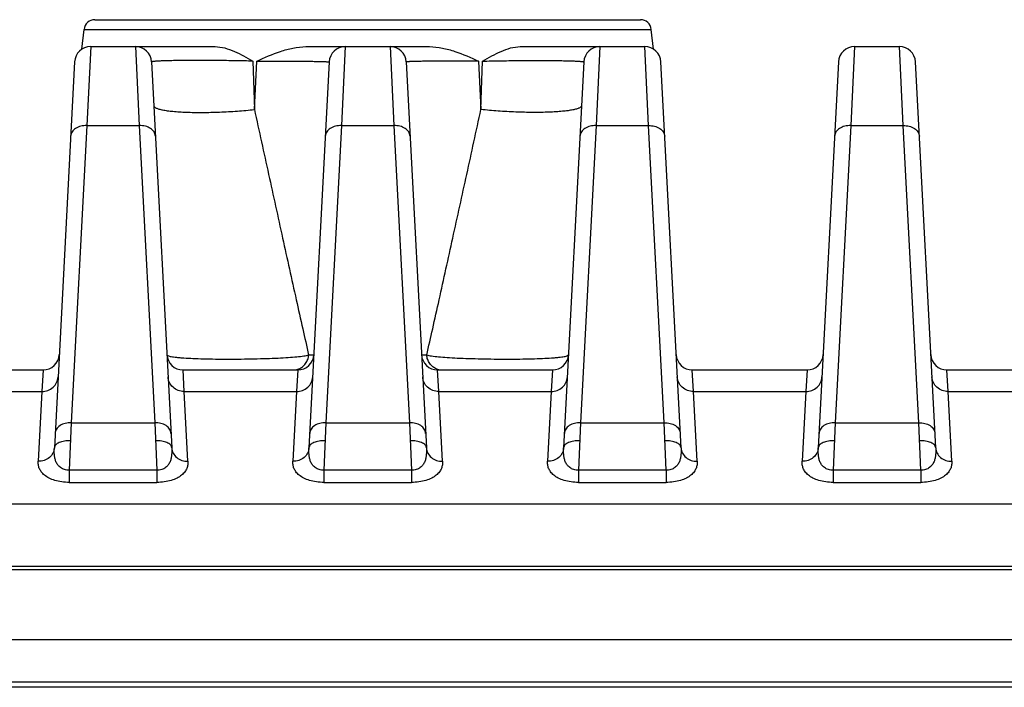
# Model space of a CAD drawing. Header units: millimetres. Extents: x 91 to 529, y 19 to 401.
# Tile 4 of 45: x 129 to 147, y 122 to 135. Entities that reach past the tile are written whole.
import ezdxf

# ---------------------------------------------------------------- set-up
doc = ezdxf.new("R2010")
doc.units = ezdxf.units.MM
doc.header["$LTSCALE"] = 32.67
doc.layers.add('00_COMPONENTS', color=7, linetype='CONTINUOUS')

msp = doc.modelspace()

# ---------------------------------------------------------------- linework, layer by layer
at = {"layer": '00_COMPONENTS', "color": 7}
for p, q in [((130.451, 134.801), (140.59, 134.801)), ((130.213, 134.253), (130.252, 134.622)), ((140.828, 134.253), (140.789, 134.622)), ((130.375, 134.301), (132.686, 134.301)), ((134.374, 134.301), (136.667, 134.301)), ((138.355, 134.301), (140.666, 134.301)), ((144.565, 134.301), (145.396, 134.301)), ((130.076, 134.016), (129.7, 126.856)), ((131.505, 134.016), (131.881, 126.856)), ((134.806, 134.016), (134.43, 126.856)), ((136.235, 134.016), (136.611, 126.856)), ((139.536, 134.016), (139.16, 126.856)), ((141.341, 126.856), (140.965, 134.016)), ((144.266, 134.016), (143.89, 126.856)), ((146.071, 126.856), (145.695, 134.016)), ((127.36, 128.301), (129.491, 128.301)), ((132.09, 128.301), (134.221, 128.301)), ((136.82, 128.301), (138.951, 128.301)), ((141.55, 128.301), (143.681, 128.301)), ((146.28, 128.301), (148.411, 128.301)), ((172.276, 124.653), (122.415, 124.653)), ((125.345, 122.511), (169.345, 122.511)), ((169.345, 122.411), (125.345, 122.411))]:
    msp.add_line(p, q, dxfattribs=at)
at = {"layer": '00_COMPONENTS', "color": 4}
for p, q in [((130.252, 134.622), (140.789, 134.622)), ((130.375, 134.301), (130.303, 132.836)), ((131.206, 134.301), (131.278, 132.836)), ((135.105, 134.301), (135.033, 132.836)), ((135.936, 134.301), (136.008, 132.836)), ((139.835, 134.301), (139.763, 132.836)), ((140.738, 132.836), (140.666, 134.301)), ((144.565, 134.301), (144.493, 132.836)), ((145.468, 132.836), (145.396, 134.301)), ((133.386, 134.032), (133.417, 133.133)), ((133.417, 133.133), (133.461, 134.032)), ((137.58, 134.032), (137.624, 133.133)), ((137.624, 133.133), (137.654, 134.032)), ((130.303, 132.836), (130.014, 127.321)), ((130.303, 132.836), (131.278, 132.836)), ((131.278, 132.836), (131.567, 127.321)), ((135.033, 132.836), (134.744, 127.321)), ((135.033, 132.836), (136.008, 132.836)), ((136.008, 132.836), (136.297, 127.321)), ((139.763, 132.836), (139.474, 127.321)), ((139.763, 132.836), (140.738, 132.836)), ((141.027, 127.321), (140.738, 132.836)), ((144.493, 132.836), (144.204, 127.321)), ((144.493, 132.836), (145.468, 132.836)), ((145.757, 127.321), (145.468, 132.836)), ((129.491, 128.301), (129.47, 127.901)), ((132.111, 127.901), (132.09, 128.301)), ((134.221, 128.301), (134.2, 127.901)), ((136.841, 127.901), (136.82, 128.301)), ((138.951, 128.301), (138.93, 127.901)), ((141.571, 127.901), (141.55, 128.301)), ((143.681, 128.301), (143.66, 127.901)), ((146.301, 127.901), (146.28, 128.301)), ((127.381, 127.901), (129.47, 127.901)), ((129.47, 127.901), (129.401, 126.605)), ((132.18, 126.605), (132.111, 127.901)), ((132.111, 127.901), (134.2, 127.901)), ((134.2, 127.901), (134.131, 126.605)), ((136.91, 126.605), (136.841, 127.901)), ((136.841, 127.901), (138.93, 127.901)), ((138.93, 127.901), (138.861, 126.605)), ((141.64, 126.605), (141.571, 127.901)), ((141.571, 127.901), (143.66, 127.901)), ((143.66, 127.901), (143.591, 126.605)), ((146.37, 126.605), (146.301, 127.901)), ((146.301, 127.901), (148.39, 127.901)), ((130.014, 127.321), (129.977, 126.438)), ((130.014, 127.321), (131.567, 127.321)), ((131.567, 127.321), (131.604, 126.438)), ((134.744, 127.321), (134.707, 126.438)), ((134.744, 127.321), (136.297, 127.321)), ((136.297, 127.321), (136.334, 126.438)), ((139.474, 127.321), (139.437, 126.438)), ((139.474, 127.321), (141.027, 127.321)), ((141.064, 126.438), (141.027, 127.321)), ((144.204, 127.321), (144.167, 126.438)), ((144.204, 127.321), (145.757, 127.321)), ((145.794, 126.438), (145.757, 127.321)), ((129.977, 126.438), (129.977, 126.212)), ((131.604, 126.438), (129.977, 126.438)), ((131.604, 126.438), (131.604, 126.212)), ((134.707, 126.438), (134.707, 126.212)), ((136.334, 126.438), (134.707, 126.438)), ((136.334, 126.438), (136.334, 126.212)), ((139.437, 126.438), (139.437, 126.212)), ((141.064, 126.438), (139.437, 126.438)), ((141.064, 126.438), (141.064, 126.212)), ((144.167, 126.438), (144.167, 126.212)), ((145.794, 126.438), (144.167, 126.438)), ((145.794, 126.438), (145.794, 126.212)), ((129.977, 126.212), (131.604, 126.212)), ((134.707, 126.212), (136.334, 126.212)), ((139.437, 126.212), (141.064, 126.212)), ((144.167, 126.212), (145.794, 126.212)), ((122.367, 125.813), (172.323, 125.813)), ((172.276, 124.589), (122.415, 124.589)), ((121.518, 123.295), (173.173, 123.295))]:
    msp.add_line(p, q, dxfattribs=at)
at = {"layer": '00_COMPONENTS', "color": 7}
for centre, radius, start, end in [((130.451, 134.601), 0.2, 90, 174), ((140.59, 134.601), 0.2, 6, 90), ((130.375, 134.001), 0.3, 90, 177), ((131.206, 134.001), 0.3, 3, 90), ((135.105, 134.001), 0.3, 90, 177), ((135.936, 134.001), 0.3, 3, 90), ((139.835, 134.001), 0.3, 90, 177), ((140.666, 134.001), 0.3, 3, 90), ((144.565, 134.001), 0.3, 90, 177), ((145.396, 134.001), 0.3, 3, 90), ((129.491, 128.601), 0.3, 270, 357), ((132.09, 128.601), 0.3, 183, 270), ((134.221, 128.601), 0.3, 270, 357), ((136.82, 128.601), 0.3, 183, 270), ((138.951, 128.601), 0.3, 270, 357), ((141.55, 128.601), 0.3, 183, 270), ((143.681, 128.601), 0.3, 270, 357), ((146.28, 128.601), 0.3, 183, 270)]:
    msp.add_arc(centre, radius, start, end, dxfattribs=at)
at = {"layer": '00_COMPONENTS', "color": 4}
for centre, radius, start, end in [((134.138, 128.577), 0.276, 270.0316, 283.525), ((134.137, 128.579), 0.278, 283.5537, 291.6154), ((136.904, 128.579), 0.278, 248.3846, 256.4464), ((136.903, 128.577), 0.276, 256.475, 269.9684)]:
    msp.add_arc(centre, radius, start, end, dxfattribs=at)
at = {"layer": '00_COMPONENTS', "color": 7}
for points, knots in [([(132.686, 134.301), (132.747, 134.301), (132.87, 134.281), (133.047, 134.216), (133.218, 134.129), (133.33, 134.065), (133.386, 134.032)], [0, 0, 0, 0, 0.241173, 0.488514, 0.741847, 1, 1, 1, 1]), ([(133.461, 134.032), (133.605, 134.099), (133.824, 134.195), (134.132, 134.281), (134.293, 134.301), (134.374, 134.301)], [0, 0, 0, 0, 0.496708, 0.747775, 1, 1, 1, 1]), ([(136.667, 134.301), (136.748, 134.301), (136.909, 134.281), (137.217, 134.195), (137.436, 134.099), (137.58, 134.032)], [0, 0, 0, 0, 0.25223, 0.5033, 1, 1, 1, 1]), ([(137.654, 134.032), (137.711, 134.065), (137.823, 134.129), (137.994, 134.216), (138.171, 134.281), (138.294, 134.301), (138.355, 134.301)], [0, 0, 0, 0, 0.258153, 0.511487, 0.758828, 1, 1, 1, 1])]:
    msp.add_open_spline(points, degree=3, knots=knots, dxfattribs=at)
at = {"layer": '00_COMPONENTS', "color": 4}
for points, knots in [([(133.386, 134.032), (133.28, 134.035), (133.062, 134.039), (132.789, 134.042), (132.569, 134.044), (132.409, 134.045), (132.256, 134.044), (132.112, 134.044), (131.979, 134.042), (131.86, 134.04), (131.757, 134.037), (131.681, 134.035), (131.629, 134.032), (131.597, 134.03), (131.569, 134.028), (131.547, 134.026), (131.529, 134.024), (131.517, 134.022), (131.509, 134.02), (131.505, 134.018), (131.505, 134.016)], [0, 0, 0, 0, 0.169778, 0.346826, 0.434659, 0.520182, 0.60204, 0.678941, 0.749683, 0.813179, 0.868475, 0.914767, 0.934327, 0.951408, 0.965953, 0.97792, 0.987281, 0.994023, 0.998177, 1, 1, 1, 1]), ([(133.461, 134.032), (133.557, 134.032), (133.74, 134.032), (133.963, 134.032), (134.128, 134.031), (134.24, 134.031), (134.343, 134.03), (134.437, 134.029), (134.521, 134.028), (134.594, 134.027), (134.657, 134.025), (134.703, 134.024), (134.733, 134.023), (134.752, 134.022), (134.768, 134.021), (134.781, 134.02), (134.792, 134.019), (134.799, 134.019), (134.803, 134.018), (134.805, 134.017), (134.806, 134.017), (134.806, 134.016)], [0, 0, 0, 0, 0.213563, 0.408823, 0.498247, 0.581546, 0.658272, 0.728018, 0.790415, 0.845137, 0.891901, 0.930471, 0.946621, 0.960656, 0.972558, 0.982315, 0.989919, 0.995368, 0.998675, 0.999552, 1, 1, 1, 1]), ([(137.58, 134.032), (137.484, 134.032), (137.301, 134.032), (137.078, 134.032), (136.912, 134.031), (136.801, 134.031), (136.698, 134.03), (136.604, 134.029), (136.52, 134.028), (136.447, 134.027), (136.384, 134.025), (136.338, 134.024), (136.307, 134.023), (136.289, 134.022), (136.273, 134.021), (136.26, 134.02), (136.249, 134.019), (136.242, 134.019), (136.238, 134.018), (136.236, 134.017), (136.235, 134.017), (136.235, 134.016)], [0, 0, 0, 0, 0.213563, 0.408823, 0.498247, 0.581545, 0.658272, 0.728018, 0.790415, 0.845137, 0.891901, 0.930471, 0.946621, 0.960656, 0.972558, 0.982315, 0.989919, 0.995368, 0.998675, 0.999552, 1, 1, 1, 1]), ([(137.654, 134.032), (137.761, 134.035), (137.979, 134.039), (138.252, 134.042), (138.472, 134.044), (138.632, 134.045), (138.785, 134.044), (138.929, 134.044), (139.062, 134.042), (139.181, 134.04), (139.284, 134.037), (139.36, 134.035), (139.412, 134.032), (139.444, 134.03), (139.472, 134.028), (139.494, 134.026), (139.512, 134.024), (139.524, 134.022), (139.531, 134.02), (139.536, 134.018), (139.536, 134.016)], [0, 0, 0, 0, 0.169778, 0.346826, 0.434659, 0.520182, 0.60204, 0.678941, 0.749683, 0.813179, 0.868475, 0.914767, 0.934327, 0.951408, 0.965953, 0.97792, 0.987281, 0.994023, 0.998177, 1, 1, 1, 1]), ([(131.548, 133.204), (131.548, 133.2), (131.551, 133.192), (131.56, 133.181), (131.573, 133.171), (131.592, 133.161), (131.615, 133.151), (131.655, 133.139), (131.717, 133.125), (131.804, 133.111), (131.907, 133.099), (132.026, 133.09), (132.157, 133.084), (132.299, 133.08), (132.505, 133.079), (132.773, 133.085), (133.096, 133.103), (133.311, 133.122), (133.417, 133.133)], [0, 0, 0, 0, 0.006012, 0.01309, 0.021909, 0.032806, 0.045938, 0.061366, 0.099111, 0.145807, 0.200912, 0.263698, 0.333286, 0.408681, 0.488788, 0.658399, 0.8322, 1, 1, 1, 1]), ([(139.493, 133.204), (139.493, 133.2), (139.49, 133.192), (139.481, 133.181), (139.468, 133.171), (139.449, 133.161), (139.426, 133.151), (139.386, 133.139), (139.324, 133.125), (139.237, 133.111), (139.134, 133.099), (139.015, 133.09), (138.884, 133.084), (138.742, 133.08), (138.536, 133.079), (138.268, 133.085), (137.945, 133.103), (137.73, 133.122), (137.624, 133.133)], [0, 0, 0, 0, 0.006012, 0.01309, 0.021909, 0.032806, 0.045938, 0.061366, 0.099111, 0.145807, 0.200912, 0.263698, 0.333286, 0.408681, 0.488788, 0.658399, 0.8322, 1, 1, 1, 1]), ([(133.417, 133.133), (133.504, 132.732), (133.678, 131.937), (133.937, 130.761), (134.148, 129.805), (134.309, 129.082), (134.387, 128.74), (134.424, 128.578)], [0, 0, 0, 0, 0.263892, 0.523426, 0.774444, 0.893047, 1, 1, 1, 1]), ([(136.617, 128.578), (136.654, 128.74), (136.732, 129.082), (136.893, 129.805), (137.104, 130.761), (137.363, 131.937), (137.537, 132.732), (137.624, 133.133)], [0, 0, 0, 0, 0.106954, 0.225557, 0.476574, 0.736109, 1, 1, 1, 1]), ([(130.303, 132.836), (130.265, 132.837), (130.192, 132.83), (130.109, 132.795), (130.057, 132.754), (130.028, 132.72), (130.009, 132.681), (130.004, 132.653), (130.003, 132.64)], [0, 0, 0, 0, 0.287326, 0.553273, 0.674987, 0.788795, 0.896201, 1, 1, 1, 1]), ([(131.578, 132.64), (131.577, 132.653), (131.571, 132.681), (131.553, 132.72), (131.524, 132.754), (131.472, 132.795), (131.389, 132.83), (131.316, 132.837), (131.278, 132.836)], [0, 0, 0, 0, 0.103799, 0.211205, 0.325013, 0.446727, 0.712674, 1, 1, 1, 1]), ([(135.033, 132.836), (134.995, 132.837), (134.922, 132.83), (134.839, 132.795), (134.787, 132.754), (134.758, 132.72), (134.739, 132.681), (134.734, 132.653), (134.733, 132.64)], [0, 0, 0, 0, 0.287326, 0.553273, 0.674987, 0.788795, 0.896201, 1, 1, 1, 1]), ([(136.308, 132.64), (136.307, 132.653), (136.301, 132.681), (136.283, 132.72), (136.254, 132.754), (136.202, 132.795), (136.119, 132.83), (136.046, 132.837), (136.008, 132.836)], [0, 0, 0, 0, 0.103799, 0.211205, 0.325013, 0.446727, 0.712674, 1, 1, 1, 1]), ([(139.763, 132.836), (139.725, 132.837), (139.652, 132.83), (139.569, 132.795), (139.517, 132.754), (139.488, 132.72), (139.469, 132.681), (139.464, 132.653), (139.463, 132.64)], [0, 0, 0, 0, 0.287326, 0.553273, 0.674987, 0.788795, 0.896201, 1, 1, 1, 1]), ([(140.738, 132.836), (140.776, 132.837), (140.849, 132.83), (140.932, 132.795), (140.984, 132.754), (141.013, 132.72), (141.031, 132.681), (141.037, 132.653), (141.038, 132.64)], [0, 0, 0, 0, 0.287326, 0.553273, 0.674987, 0.788795, 0.896201, 1, 1, 1, 1]), ([(144.493, 132.836), (144.455, 132.837), (144.382, 132.83), (144.299, 132.795), (144.247, 132.754), (144.218, 132.72), (144.199, 132.681), (144.194, 132.653), (144.193, 132.64)], [0, 0, 0, 0, 0.287326, 0.553273, 0.674987, 0.788795, 0.896201, 1, 1, 1, 1]), ([(145.468, 132.836), (145.506, 132.837), (145.579, 132.83), (145.662, 132.795), (145.714, 132.754), (145.743, 132.72), (145.761, 132.681), (145.767, 132.653), (145.768, 132.64)], [0, 0, 0, 0, 0.287326, 0.553273, 0.674987, 0.788795, 0.896201, 1, 1, 1, 1]), ([(131.79, 128.585), (131.79, 128.583), (131.791, 128.579), (131.796, 128.574), (131.802, 128.57), (131.816, 128.563), (131.839, 128.556), (131.874, 128.548), (131.919, 128.541), (131.973, 128.534), (132.036, 128.528), (132.138, 128.521), (132.284, 128.513), (132.48, 128.507), (132.698, 128.503), (132.93, 128.502), (133.17, 128.503), (133.408, 128.507), (133.636, 128.513), (133.848, 128.521), (134.036, 128.532), (134.195, 128.544), (134.308, 128.557), (134.38, 128.568), (134.411, 128.574), (134.424, 128.578)], [0, 0, 0, 0, 0.002005, 0.004376, 0.007375, 0.011132, 0.021153, 0.034683, 0.05177, 0.07238, 0.096428, 0.123785, 0.18772, 0.262402, 0.34551, 0.434282, 0.525662, 0.616482, 0.703651, 0.784329, 0.85605, 0.916812, 0.965109, 0.984267, 1, 1, 1, 1]), ([(134.24, 128.32), (134.265, 128.33), (134.313, 128.358), (134.371, 128.419), (134.41, 128.494), (134.422, 128.55), (134.424, 128.578)], [0, 0, 0, 0, 0.24577, 0.494537, 0.746263, 1, 1, 1, 1]), ([(134.424, 128.578), (134.432, 128.578), (134.446, 128.578), (134.465, 128.579), (134.482, 128.58), (134.495, 128.581), (134.506, 128.582), (134.514, 128.583), (134.518, 128.584), (134.52, 128.584), (134.521, 128.585), (134.521, 128.585)], [0, 0, 0, 0, 0.231302, 0.432533, 0.603387, 0.743675, 0.853265, 0.932113, 0.980364, 0.993355, 1, 1, 1, 1]), ([(136.52, 128.585), (136.52, 128.585), (136.521, 128.584), (136.523, 128.584), (136.527, 128.583), (136.535, 128.582), (136.545, 128.581), (136.559, 128.58), (136.576, 128.579), (136.595, 128.578), (136.609, 128.578), (136.617, 128.578)], [0, 0, 0, 0, 0.006645, 0.019636, 0.067886, 0.146731, 0.25632, 0.396607, 0.567463, 0.768697, 1, 1, 1, 1]), ([(136.617, 128.578), (136.63, 128.574), (136.661, 128.568), (136.733, 128.557), (136.846, 128.544), (137.005, 128.532), (137.193, 128.521), (137.405, 128.513), (137.633, 128.507), (137.871, 128.503), (138.111, 128.502), (138.343, 128.503), (138.561, 128.507), (138.757, 128.513), (138.903, 128.521), (139.005, 128.528), (139.068, 128.534), (139.122, 128.541), (139.167, 128.548), (139.202, 128.556), (139.225, 128.563), (139.239, 128.57), (139.245, 128.574), (139.25, 128.579), (139.251, 128.583), (139.251, 128.585)], [0, 0, 0, 0, 0.015733, 0.034889, 0.083187, 0.143947, 0.215668, 0.296344, 0.383513, 0.474332, 0.565712, 0.654485, 0.737594, 0.812277, 0.876212, 0.90357, 0.927618, 0.948229, 0.965316, 0.978847, 0.988868, 0.992625, 0.995623, 0.997995, 1, 1, 1, 1]), ([(136.801, 128.32), (136.776, 128.33), (136.728, 128.358), (136.67, 128.419), (136.631, 128.494), (136.619, 128.55), (136.617, 128.578)], [0, 0, 0, 0, 0.24577, 0.494538, 0.746263, 1, 1, 1, 1]), ([(129.47, 127.901), (129.507, 127.901), (129.583, 127.914), (129.681, 127.973), (129.749, 128.062), (129.767, 128.135), (129.769, 128.171)], [0, 0, 0, 0, 0.255742, 0.508014, 0.755637, 1, 1, 1, 1]), ([(132.111, 127.901), (132.074, 127.901), (131.998, 127.914), (131.9, 127.973), (131.832, 128.062), (131.814, 128.135), (131.812, 128.171)], [0, 0, 0, 0, 0.255742, 0.508014, 0.755637, 1, 1, 1, 1]), ([(134.2, 127.901), (134.237, 127.901), (134.313, 127.914), (134.411, 127.973), (134.479, 128.062), (134.497, 128.135), (134.499, 128.171)], [0, 0, 0, 0, 0.255742, 0.508014, 0.755637, 1, 1, 1, 1]), ([(136.841, 127.901), (136.804, 127.901), (136.728, 127.914), (136.63, 127.973), (136.562, 128.062), (136.544, 128.135), (136.542, 128.171)], [0, 0, 0, 0, 0.255742, 0.508014, 0.755637, 1, 1, 1, 1]), ([(138.93, 127.901), (138.967, 127.901), (139.043, 127.914), (139.141, 127.973), (139.209, 128.062), (139.227, 128.135), (139.229, 128.171)], [0, 0, 0, 0, 0.255742, 0.508014, 0.755637, 1, 1, 1, 1]), ([(141.571, 127.901), (141.534, 127.901), (141.458, 127.914), (141.36, 127.973), (141.292, 128.062), (141.274, 128.135), (141.272, 128.171)], [0, 0, 0, 0, 0.255742, 0.508014, 0.755637, 1, 1, 1, 1]), ([(143.66, 127.901), (143.697, 127.901), (143.773, 127.914), (143.871, 127.973), (143.939, 128.062), (143.957, 128.135), (143.959, 128.171)], [0, 0, 0, 0, 0.255742, 0.508014, 0.755637, 1, 1, 1, 1]), ([(146.301, 127.901), (146.264, 127.901), (146.188, 127.914), (146.09, 127.973), (146.022, 128.062), (146.004, 128.135), (146.002, 128.171)], [0, 0, 0, 0, 0.255742, 0.508014, 0.755637, 1, 1, 1, 1]), ([(130.014, 127.321), (129.976, 127.322), (129.903, 127.314), (129.82, 127.28), (129.768, 127.239), (129.739, 127.204), (129.72, 127.165), (129.715, 127.138), (129.714, 127.124)], [0, 0, 0, 0, 0.287326, 0.553273, 0.674987, 0.788795, 0.896201, 1, 1, 1, 1]), ([(131.867, 127.124), (131.866, 127.138), (131.861, 127.165), (131.842, 127.204), (131.813, 127.239), (131.761, 127.28), (131.678, 127.314), (131.605, 127.322), (131.567, 127.321)], [0, 0, 0, 0, 0.103799, 0.211205, 0.325013, 0.446727, 0.712674, 1, 1, 1, 1]), ([(134.744, 127.321), (134.706, 127.322), (134.633, 127.314), (134.55, 127.28), (134.498, 127.239), (134.469, 127.204), (134.45, 127.165), (134.445, 127.138), (134.444, 127.124)], [0, 0, 0, 0, 0.287326, 0.553273, 0.674987, 0.788795, 0.896201, 1, 1, 1, 1]), ([(136.597, 127.124), (136.596, 127.138), (136.591, 127.165), (136.572, 127.204), (136.543, 127.239), (136.491, 127.28), (136.408, 127.314), (136.335, 127.322), (136.297, 127.321)], [0, 0, 0, 0, 0.103799, 0.211205, 0.325013, 0.446727, 0.712674, 1, 1, 1, 1]), ([(139.474, 127.321), (139.436, 127.322), (139.363, 127.314), (139.28, 127.28), (139.228, 127.239), (139.199, 127.204), (139.18, 127.165), (139.175, 127.138), (139.174, 127.124)], [0, 0, 0, 0, 0.287326, 0.553273, 0.674987, 0.788795, 0.896201, 1, 1, 1, 1]), ([(141.027, 127.321), (141.065, 127.322), (141.138, 127.314), (141.221, 127.28), (141.273, 127.239), (141.302, 127.204), (141.321, 127.165), (141.326, 127.138), (141.327, 127.124)], [0, 0, 0, 0, 0.287326, 0.553273, 0.674987, 0.788795, 0.896201, 1, 1, 1, 1]), ([(144.204, 127.321), (144.166, 127.322), (144.093, 127.314), (144.01, 127.28), (143.958, 127.239), (143.929, 127.204), (143.91, 127.165), (143.905, 127.138), (143.904, 127.124)], [0, 0, 0, 0, 0.287326, 0.553273, 0.674987, 0.788795, 0.896201, 1, 1, 1, 1]), ([(145.757, 127.321), (145.795, 127.322), (145.868, 127.314), (145.951, 127.28), (146.003, 127.239), (146.032, 127.204), (146.051, 127.165), (146.056, 127.138), (146.057, 127.124)], [0, 0, 0, 0, 0.287326, 0.553273, 0.674987, 0.788795, 0.896201, 1, 1, 1, 1]), ([(130, 126.985), (129.962, 126.987), (129.907, 126.984), (129.837, 126.969), (129.792, 126.954), (129.754, 126.935), (129.725, 126.911), (129.706, 126.885), (129.701, 126.865), (129.7, 126.856)], [0, 0, 0, 0, 0.321465, 0.470258, 0.605952, 0.726085, 0.829921, 0.91937, 1, 1, 1, 1]), ([(131.881, 126.856), (131.88, 126.865), (131.875, 126.885), (131.856, 126.911), (131.827, 126.935), (131.789, 126.954), (131.744, 126.969), (131.674, 126.984), (131.619, 126.987), (131.581, 126.985)], [0, 0, 0, 0, 0.080629, 0.170079, 0.273914, 0.394047, 0.529742, 0.678535, 1, 1, 1, 1]), ([(134.73, 126.985), (134.692, 126.987), (134.637, 126.984), (134.567, 126.969), (134.522, 126.954), (134.484, 126.935), (134.455, 126.911), (134.436, 126.885), (134.431, 126.865), (134.43, 126.856)], [0, 0, 0, 0, 0.321465, 0.470258, 0.605952, 0.726085, 0.829921, 0.91937, 1, 1, 1, 1]), ([(136.611, 126.856), (136.61, 126.865), (136.605, 126.885), (136.586, 126.911), (136.557, 126.935), (136.519, 126.954), (136.474, 126.969), (136.404, 126.984), (136.349, 126.987), (136.311, 126.985)], [0, 0, 0, 0, 0.080629, 0.170079, 0.273914, 0.394047, 0.529742, 0.678535, 1, 1, 1, 1]), ([(139.46, 126.985), (139.422, 126.987), (139.367, 126.984), (139.297, 126.969), (139.252, 126.954), (139.214, 126.935), (139.185, 126.911), (139.166, 126.885), (139.161, 126.865), (139.16, 126.856)], [0, 0, 0, 0, 0.321465, 0.470258, 0.605952, 0.726085, 0.829921, 0.91937, 1, 1, 1, 1]), ([(141.341, 126.856), (141.34, 126.865), (141.335, 126.885), (141.316, 126.911), (141.287, 126.935), (141.249, 126.954), (141.204, 126.969), (141.134, 126.984), (141.079, 126.987), (141.041, 126.985)], [0, 0, 0, 0, 0.08063, 0.170079, 0.273915, 0.394048, 0.529743, 0.678535, 1, 1, 1, 1]), ([(144.19, 126.985), (144.152, 126.987), (144.097, 126.984), (144.027, 126.969), (143.982, 126.954), (143.944, 126.935), (143.915, 126.911), (143.896, 126.885), (143.891, 126.865), (143.89, 126.856)], [0, 0, 0, 0, 0.321465, 0.470258, 0.605952, 0.726085, 0.829921, 0.91937, 1, 1, 1, 1]), ([(146.071, 126.856), (146.07, 126.865), (146.065, 126.885), (146.046, 126.911), (146.017, 126.935), (145.979, 126.954), (145.934, 126.969), (145.864, 126.984), (145.809, 126.987), (145.771, 126.985)], [0, 0, 0, 0, 0.08063, 0.170079, 0.273915, 0.394048, 0.529743, 0.678535, 1, 1, 1, 1]), ([(129.7, 126.856), (129.699, 126.839), (129.694, 126.805), (129.669, 126.74), (129.611, 126.67), (129.513, 126.616), (129.438, 126.604), (129.401, 126.605)], [0, 0, 0, 0, 0.118271, 0.237638, 0.481803, 0.736917, 1, 1, 1, 1]), ([(129.977, 126.438), (129.947, 126.437), (129.888, 126.444), (129.814, 126.483), (129.761, 126.537), (129.728, 126.599), (129.71, 126.663), (129.698, 126.749), (129.698, 126.813), (129.7, 126.856)], [0, 0, 0, 0, 0.157675, 0.301083, 0.429545, 0.549117, 0.664513, 0.777913, 1, 1, 1, 1]), ([(131.881, 126.856), (131.883, 126.813), (131.883, 126.749), (131.871, 126.663), (131.852, 126.599), (131.819, 126.537), (131.767, 126.483), (131.693, 126.444), (131.634, 126.437), (131.604, 126.438)], [0, 0, 0, 0, 0.222088, 0.335487, 0.450883, 0.570455, 0.698918, 0.842326, 1, 1, 1, 1]), ([(131.881, 126.856), (131.882, 126.839), (131.887, 126.805), (131.912, 126.74), (131.97, 126.67), (132.068, 126.616), (132.143, 126.604), (132.18, 126.605)], [0, 0, 0, 0, 0.118272, 0.237639, 0.481804, 0.736917, 1, 1, 1, 1]), ([(134.43, 126.856), (134.429, 126.839), (134.424, 126.805), (134.399, 126.74), (134.341, 126.67), (134.243, 126.616), (134.168, 126.604), (134.131, 126.605)], [0, 0, 0, 0, 0.118271, 0.237638, 0.481803, 0.736917, 1, 1, 1, 1]), ([(134.707, 126.438), (134.677, 126.437), (134.618, 126.444), (134.544, 126.483), (134.491, 126.537), (134.458, 126.599), (134.44, 126.663), (134.428, 126.749), (134.428, 126.813), (134.43, 126.856)], [0, 0, 0, 0, 0.157675, 0.301083, 0.429545, 0.549117, 0.664513, 0.777913, 1, 1, 1, 1]), ([(136.611, 126.856), (136.613, 126.813), (136.613, 126.749), (136.601, 126.663), (136.582, 126.599), (136.549, 126.537), (136.497, 126.483), (136.423, 126.444), (136.364, 126.437), (136.334, 126.438)], [0, 0, 0, 0, 0.222088, 0.335487, 0.450883, 0.570455, 0.698918, 0.842326, 1, 1, 1, 1]), ([(136.611, 126.856), (136.612, 126.839), (136.617, 126.805), (136.642, 126.74), (136.7, 126.67), (136.798, 126.616), (136.873, 126.604), (136.91, 126.605)], [0, 0, 0, 0, 0.118272, 0.237639, 0.481804, 0.736917, 1, 1, 1, 1]), ([(139.16, 126.856), (139.159, 126.839), (139.154, 126.805), (139.129, 126.74), (139.071, 126.67), (138.973, 126.616), (138.898, 126.604), (138.861, 126.605)], [0, 0, 0, 0, 0.118271, 0.237638, 0.481803, 0.736917, 1, 1, 1, 1]), ([(139.437, 126.438), (139.407, 126.437), (139.348, 126.444), (139.274, 126.483), (139.221, 126.537), (139.188, 126.599), (139.17, 126.663), (139.158, 126.749), (139.158, 126.813), (139.16, 126.856)], [0, 0, 0, 0, 0.157675, 0.301083, 0.429545, 0.549117, 0.664513, 0.777913, 1, 1, 1, 1]), ([(141.341, 126.856), (141.343, 126.813), (141.343, 126.749), (141.331, 126.663), (141.312, 126.599), (141.279, 126.537), (141.227, 126.483), (141.153, 126.444), (141.094, 126.437), (141.064, 126.438)], [0, 0, 0, 0, 0.222088, 0.335487, 0.450882, 0.570456, 0.698917, 0.842326, 1, 1, 1, 1]), ([(141.341, 126.856), (141.342, 126.839), (141.347, 126.805), (141.372, 126.74), (141.43, 126.67), (141.528, 126.616), (141.603, 126.604), (141.64, 126.605)], [0, 0, 0, 0, 0.118272, 0.237639, 0.481804, 0.736917, 1, 1, 1, 1]), ([(143.89, 126.856), (143.889, 126.839), (143.884, 126.805), (143.859, 126.74), (143.801, 126.67), (143.703, 126.616), (143.628, 126.604), (143.591, 126.605)], [0, 0, 0, 0, 0.118271, 0.237638, 0.481803, 0.736917, 1, 1, 1, 1]), ([(144.167, 126.438), (144.137, 126.437), (144.078, 126.444), (144.004, 126.483), (143.951, 126.537), (143.918, 126.599), (143.9, 126.663), (143.888, 126.749), (143.888, 126.813), (143.89, 126.856)], [0, 0, 0, 0, 0.157675, 0.301083, 0.429545, 0.549117, 0.664513, 0.777913, 1, 1, 1, 1]), ([(146.071, 126.856), (146.073, 126.813), (146.073, 126.749), (146.061, 126.663), (146.042, 126.599), (146.009, 126.537), (145.957, 126.483), (145.883, 126.444), (145.824, 126.437), (145.794, 126.438)], [0, 0, 0, 0, 0.222088, 0.335488, 0.450882, 0.570456, 0.698917, 0.842326, 1, 1, 1, 1]), ([(146.071, 126.856), (146.072, 126.839), (146.077, 126.805), (146.102, 126.74), (146.16, 126.67), (146.258, 126.616), (146.333, 126.604), (146.37, 126.605)], [0, 0, 0, 0, 0.118272, 0.237639, 0.481804, 0.736917, 1, 1, 1, 1]), ([(129.977, 126.212), (129.93, 126.212), (129.84, 126.219), (129.713, 126.246), (129.605, 126.289), (129.519, 126.343), (129.457, 126.405), (129.419, 126.471), (129.401, 126.539), (129.4, 126.583), (129.401, 126.605)], [0, 0, 0, 0, 0.178887, 0.347091, 0.496924, 0.625568, 0.734882, 0.829886, 0.916611, 1, 1, 1, 1]), ([(132.18, 126.605), (132.181, 126.583), (132.18, 126.539), (132.162, 126.471), (132.124, 126.405), (132.062, 126.343), (131.976, 126.289), (131.868, 126.246), (131.741, 126.219), (131.65, 126.212), (131.604, 126.212)], [0, 0, 0, 0, 0.083389, 0.170114, 0.265118, 0.374432, 0.503076, 0.652909, 0.821113, 1, 1, 1, 1]), ([(134.707, 126.212), (134.66, 126.212), (134.57, 126.219), (134.443, 126.246), (134.335, 126.289), (134.249, 126.343), (134.187, 126.405), (134.149, 126.471), (134.131, 126.539), (134.13, 126.583), (134.131, 126.605)], [0, 0, 0, 0, 0.178887, 0.347091, 0.496924, 0.625568, 0.734882, 0.829886, 0.916611, 1, 1, 1, 1]), ([(136.91, 126.605), (136.911, 126.583), (136.91, 126.539), (136.892, 126.471), (136.854, 126.405), (136.792, 126.343), (136.706, 126.289), (136.598, 126.246), (136.471, 126.219), (136.38, 126.212), (136.334, 126.212)], [0, 0, 0, 0, 0.083389, 0.170114, 0.265118, 0.374432, 0.503076, 0.652909, 0.821113, 1, 1, 1, 1]), ([(139.437, 126.212), (139.39, 126.212), (139.3, 126.219), (139.173, 126.246), (139.065, 126.289), (138.979, 126.343), (138.917, 126.405), (138.879, 126.471), (138.861, 126.539), (138.86, 126.583), (138.861, 126.605)], [0, 0, 0, 0, 0.178887, 0.347091, 0.496924, 0.625568, 0.734882, 0.829886, 0.916611, 1, 1, 1, 1]), ([(141.64, 126.605), (141.641, 126.583), (141.64, 126.539), (141.622, 126.471), (141.584, 126.405), (141.522, 126.343), (141.436, 126.289), (141.328, 126.246), (141.201, 126.219), (141.11, 126.212), (141.064, 126.212)], [0, 0, 0, 0, 0.083389, 0.170114, 0.265118, 0.374432, 0.503076, 0.652909, 0.821113, 1, 1, 1, 1]), ([(144.167, 126.212), (144.12, 126.212), (144.03, 126.219), (143.903, 126.246), (143.795, 126.289), (143.709, 126.343), (143.647, 126.405), (143.609, 126.471), (143.591, 126.539), (143.59, 126.583), (143.591, 126.605)], [0, 0, 0, 0, 0.178887, 0.347091, 0.496924, 0.625568, 0.734882, 0.829886, 0.916611, 1, 1, 1, 1]), ([(146.37, 126.605), (146.371, 126.583), (146.37, 126.539), (146.352, 126.471), (146.314, 126.405), (146.252, 126.343), (146.166, 126.289), (146.058, 126.246), (145.931, 126.219), (145.84, 126.212), (145.794, 126.212)], [0, 0, 0, 0, 0.083389, 0.170115, 0.265118, 0.374433, 0.503076, 0.65291, 0.821114, 1, 1, 1, 1])]:
    msp.add_open_spline(points, degree=3, knots=knots, dxfattribs=at)

doc.saveas('drawing.dxf')
